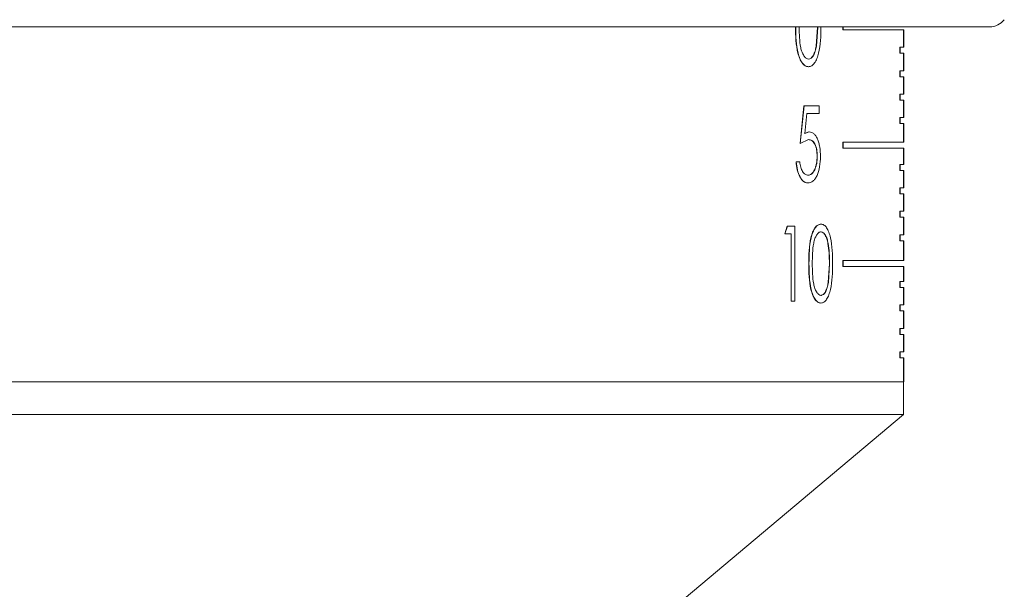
# Model space of a CAD drawing. Header units: inches. Extents: x -4.1 to 22.6, y -10.2 to 17.8.
# Tile 16 of 142: x -1.3 to 0.4, y -1.9 to -0.9. Entities that reach past the tile are written whole.
import ezdxf

# ---------------------------------------------------------------- set-up
doc = ezdxf.new("R2010")
doc.units = ezdxf.units.IN
doc.header["$MEASUREMENT"] = 0

msp = doc.modelspace()

# ---------------------------------------------------------------- linework, layer by layer
at = {"color": 7, "linetype": 'Continuous', "lineweight": 15}
for p, q in [((0.3336, -0.9421), (-2.3895, -0.9421)), ((0.045, -0.9743), (0.0472, -0.9429)), ((0.0454, -0.9743), (0.0476, -0.9429)), ((0.0894, -0.9472), (0.0894, -0.9421)), ((0.0898, -0.9472), (0.0894, -0.9472)), ((0.0898, -0.9421), (0.0898, -0.9472)), ((0.1909, -0.9472), (0.0898, -0.9472)), ((0.1905, -0.9762), (0.1905, -0.9472)), ((0.1909, -0.9472), (0.1909, -0.9762)), ((0.045, -0.9743), (0.0454, -0.9743)), ((0.1841, -0.9862), (0.1841, -0.9762)), ((0.1845, -0.9762), (0.1841, -0.9762)), ((0.1845, -0.9862), (0.1845, -0.9762)), ((0.1909, -0.9762), (0.1845, -0.9762)), ((0.032, -0.9957), (0.0324, -0.9957)), ((0.1845, -0.9862), (0.1841, -0.9862)), ((0.1909, -0.9862), (0.1845, -0.9862)), ((0.1905, -1.0152), (0.1905, -0.9862)), ((0.1909, -0.9862), (0.1909, -1.0152)), ((0.0322, -1.0086), (0.0318, -1.0086)), ((0.1841, -1.0252), (0.1841, -1.0152)), ((0.1845, -1.0152), (0.1841, -1.0152)), ((0.1845, -1.0252), (0.1845, -1.0152)), ((0.1909, -1.0152), (0.1845, -1.0152)), ((0.1845, -1.0252), (0.1841, -1.0252)), ((0.1909, -1.0252), (0.1845, -1.0252)), ((0.1905, -1.0542), (0.1905, -1.0252)), ((0.1909, -1.0252), (0.1909, -1.0542)), ((0.1841, -1.0642), (0.1841, -1.0542)), ((0.1845, -1.0542), (0.1841, -1.0542)), ((0.1845, -1.0642), (0.1841, -1.0642)), ((0.1845, -1.0642), (0.1845, -1.0542)), ((0.1909, -1.0542), (0.1845, -1.0542)), ((0.1909, -1.0642), (0.1845, -1.0642)), ((0.1905, -1.0932), (0.1905, -1.0642)), ((0.1909, -1.0642), (0.1909, -1.0932)), ((0.0181, -1.1363), (0.0246, -1.0738)), ((0.0184, -1.1363), (0.0249, -1.0738)), ((0.0246, -1.0738), (0.0249, -1.0738)), ((0.0498, -1.0738), (0.0249, -1.0738)), ((0.0498, -1.0738), (0.0498, -1.0866)), ((0.0293, -1.0866), (0.026, -1.1195)), ((0.0498, -1.0866), (0.0293, -1.0866)), ((0.1841, -1.1032), (0.1841, -1.0932)), ((0.1845, -1.0932), (0.1841, -1.0932)), ((0.1845, -1.1032), (0.1845, -1.0932)), ((0.1909, -1.0932), (0.1845, -1.0932)), ((0.1845, -1.1032), (0.1841, -1.1032)), ((0.1909, -1.1032), (0.1845, -1.1032)), ((0.1905, -1.1342), (0.1905, -1.1032)), ((0.1909, -1.1032), (0.1909, -1.1342)), ((0.0323, -1.1299), (0.0184, -1.1363)), ((0.0256, -1.1195), (0.0329, -1.117)), ((0.026, -1.1195), (0.0333, -1.117)), ((0.0319, -1.1299), (0.0323, -1.1299)), ((0.0329, -1.117), (0.0333, -1.117)), ((0.0181, -1.1363), (0.0184, -1.1363)), ((0.0894, -1.1442), (0.0894, -1.1342)), ((0.0898, -1.1342), (0.0894, -1.1342)), ((0.0898, -1.1442), (0.0894, -1.1442)), ((0.0898, -1.1342), (0.0898, -1.1442)), ((0.1909, -1.1342), (0.0898, -1.1342)), ((0.1909, -1.1442), (0.0898, -1.1442)), ((0.1905, -1.1712), (0.1905, -1.1442)), ((0.1909, -1.1442), (0.1909, -1.1712)), ((0.0465, -1.1575), (0.0468, -1.1575)), ((0.0114, -1.1667), (0.0118, -1.1667)), ((0.0176, -1.1667), (0.0118, -1.1667)), ((0.1841, -1.1812), (0.1841, -1.1712)), ((0.1845, -1.1712), (0.1841, -1.1712)), ((0.1845, -1.1812), (0.1845, -1.1712)), ((0.1909, -1.1712), (0.1845, -1.1712)), ((0.0312, -1.1892), (0.0315, -1.1892)), ((0.1845, -1.1812), (0.1841, -1.1812)), ((0.1909, -1.1812), (0.1845, -1.1812)), ((0.1905, -1.2102), (0.1905, -1.1812)), ((0.1909, -1.1812), (0.1909, -1.2102)), ((0.0308, -1.202), (0.0312, -1.202)), ((0.1841, -1.2202), (0.1841, -1.2102)), ((0.1845, -1.2102), (0.1841, -1.2102)), ((0.1845, -1.2202), (0.1845, -1.2102)), ((0.1909, -1.2102), (0.1845, -1.2102)), ((0.1845, -1.2202), (0.1841, -1.2202)), ((0.1909, -1.2202), (0.1845, -1.2202)), ((0.1905, -1.2492), (0.1905, -1.2202)), ((0.1909, -1.2202), (0.1909, -1.2492)), ((0.1841, -1.2592), (0.1841, -1.2492)), ((0.1845, -1.2492), (0.1841, -1.2492)), ((0.1845, -1.2592), (0.1841, -1.2592)), ((0.1845, -1.2592), (0.1845, -1.2492)), ((0.1909, -1.2492), (0.1845, -1.2492)), ((0.1909, -1.2592), (0.1845, -1.2592)), ((0.1905, -1.2882), (0.1905, -1.2592)), ((0.1909, -1.2592), (0.1909, -1.2882)), ((-0.0073, -1.2866), (-0.0033, -1.2738)), ((-0.007, -1.2866), (-0.003, -1.2738)), ((-0.003, -1.2738), (-0.0033, -1.2738)), ((0.0093, -1.2738), (-0.003, -1.2738)), ((0.0093, -1.2738), (0.0093, -1.3988)), ((0.0529, -1.2706), (0.0526, -1.2706)), ((-0.007, -1.2866), (-0.0073, -1.2866)), ((0.0034, -1.2866), (-0.007, -1.2866)), ((0.0031, -1.3988), (0.0031, -1.2866)), ((0.0034, -1.3988), (0.0034, -1.2866)), ((0.0528, -1.2834), (0.0531, -1.2834)), ((0.1841, -1.2982), (0.1841, -1.2882)), ((0.1845, -1.2882), (0.1841, -1.2882)), ((0.1845, -1.2982), (0.1845, -1.2882)), ((0.1909, -1.2882), (0.1845, -1.2882)), ((0.1845, -1.2982), (0.1841, -1.2982)), ((0.1909, -1.2982), (0.1845, -1.2982)), ((0.1905, -1.3312), (0.1905, -1.2982)), ((0.1909, -1.2982), (0.1909, -1.3312)), ((0.033, -1.3363), (0.0326, -1.3363)), ((0.0649, -1.3677), (0.067, -1.3363)), ((0.0652, -1.3677), (0.0673, -1.3363)), ((0.067, -1.3363), (0.0673, -1.3363)), ((0.0894, -1.3412), (0.0894, -1.3312)), ((0.0898, -1.3312), (0.0894, -1.3312)), ((0.0898, -1.3412), (0.0894, -1.3412)), ((0.0898, -1.3312), (0.0898, -1.3412)), ((0.1909, -1.3312), (0.0898, -1.3312)), ((0.1909, -1.3412), (0.0898, -1.3412)), ((0.1905, -1.3662), (0.1905, -1.3412)), ((0.1909, -1.3412), (0.1909, -1.3662)), ((0.0649, -1.3677), (0.0652, -1.3677)), ((0.1841, -1.3762), (0.1841, -1.3662)), ((0.1845, -1.3662), (0.1841, -1.3662)), ((0.1845, -1.3762), (0.1841, -1.3762)), ((0.1845, -1.3762), (0.1845, -1.3662)), ((0.1909, -1.3662), (0.1845, -1.3662)), ((0.1909, -1.3762), (0.1845, -1.3762)), ((0.1905, -1.4052), (0.1905, -1.3762)), ((0.1909, -1.3762), (0.1909, -1.4052)), ((0.0528, -1.3892), (0.0531, -1.3892)), ((0.0034, -1.3988), (0.0031, -1.3988)), ((0.0093, -1.3988), (0.0034, -1.3988)), ((0.0529, -1.402), (0.0526, -1.402)), ((0.1841, -1.4152), (0.1841, -1.4052)), ((0.1845, -1.4052), (0.1841, -1.4052)), ((0.1845, -1.4152), (0.1845, -1.4052)), ((0.1909, -1.4052), (0.1845, -1.4052)), ((0.1845, -1.4152), (0.1841, -1.4152)), ((0.1909, -1.4152), (0.1845, -1.4152)), ((0.1905, -1.4442), (0.1905, -1.4152)), ((0.1909, -1.4152), (0.1909, -1.4442)), ((0.1841, -1.4542), (0.1841, -1.4442)), ((0.1845, -1.4442), (0.1841, -1.4442)), ((0.1845, -1.4542), (0.1841, -1.4542)), ((0.1845, -1.4542), (0.1845, -1.4442)), ((0.1909, -1.4442), (0.1845, -1.4442)), ((0.1909, -1.4542), (0.1845, -1.4542)), ((0.1905, -1.4832), (0.1905, -1.4542)), ((0.1909, -1.4542), (0.1909, -1.4832)), ((0.1841, -1.4932), (0.1841, -1.4832)), ((0.1845, -1.4832), (0.1841, -1.4832)), ((0.1845, -1.4932), (0.1845, -1.4832)), ((0.1909, -1.4832), (0.1845, -1.4832)), ((0.1845, -1.4932), (0.1841, -1.4932)), ((0.1909, -1.4932), (0.1845, -1.4932)), ((0.1905, -1.5332), (0.1905, -1.4932)), ((0.1909, -1.4932), (0.1909, -1.5332)), ((-2.2465, -1.5332), (0.1905, -1.5332)), ((-2.2465, -1.5332), (0.1647, -1.5332)), ((0.1647, -1.5332), (0.1905, -1.5332)), ((0.1905, -1.5876), (0.1905, -1.5332)), ((0.1909, -1.5332), (0.1905, -1.5332)), ((0.1647, -1.5876), (-2.2465, -1.5876)), ((-0.3405, -2.0332), (0.1905, -1.5876)), ((0.1905, -1.5876), (0.1647, -1.5876))]:
    msp.add_line(p, q, dxfattribs=at)
msp.add_arc((0.3336, -0.9111), 0.031, 270, 321.9974, dxfattribs=at)
for points, knots in [([(0.0318, -1.0086), (0.03, -1.0083), (0.0264, -1.0077), (0.0214, -1.0027), (0.0173, -0.9953), (0.0133, -0.9828), (0.0109, -0.9648), (0.0107, -0.9502), (0.0106, -0.9429)], [0, 0, 0, 0, 0.124553, 0.250296, 0.373441, 0.498421, 0.749152, 1, 1, 1, 1]), ([(0.0322, -1.0086), (0.0304, -1.0083), (0.0268, -1.0077), (0.0217, -1.0027), (0.0176, -0.9952), (0.0136, -0.9828), (0.0112, -0.9648), (0.011, -0.9502), (0.0109, -0.9429)], [0, 0, 0, 0, 0.124579, 0.250341, 0.374068, 0.498472, 0.74918, 1, 1, 1, 1]), ([(0.0168, -0.9429), (0.0168, -0.9486), (0.0169, -0.96), (0.0184, -0.9742), (0.0212, -0.9843), (0.0243, -0.9905), (0.0281, -0.9948), (0.031, -0.9954), (0.0324, -0.9957)], [0, 0, 0, 0, 0.25057, 0.500325, 0.625387, 0.750293, 0.875207, 1, 1, 1, 1]), ([(0.0528, -0.9429), (0.0527, -0.9503), (0.0526, -0.9649), (0.0501, -0.9829), (0.0464, -0.9953), (0.0425, -1.0027), (0.0376, -1.0077), (0.034, -1.0083), (0.0322, -1.0086)], [0, 0, 0, 0, 0.250469, 0.500058, 0.625158, 0.750121, 0.875057, 1, 1, 1, 1]), ([(0.032, -0.9957), (0.0335, -0.9954), (0.0365, -0.9947), (0.0404, -0.9898), (0.0433, -0.9828), (0.0444, -0.9772), (0.045, -0.9743)], [0, 0, 0, 0, 0.24842, 0.500974, 0.746934, 1, 1, 1, 1]), ([(0.0324, -0.9957), (0.0339, -0.9954), (0.0369, -0.9947), (0.0408, -0.9898), (0.0437, -0.9828), (0.0448, -0.9772), (0.0454, -0.9743)], [0, 0, 0, 0, 0.248451, 0.50102, 0.746967, 1, 1, 1, 1]), ([(0.0465, -1.1575), (0.0463, -1.1536), (0.0461, -1.1478), (0.0442, -1.1411), (0.0424, -1.1368), (0.0401, -1.1335), (0.0367, -1.1305), (0.0338, -1.1301), (0.0319, -1.1299)], [0, 0, 0, 0, 0.249209, 0.37437, 0.49959, 0.624754, 0.750004, 1, 1, 1, 1]), ([(0.0468, -1.1575), (0.0467, -1.1536), (0.0464, -1.1478), (0.0446, -1.1411), (0.0427, -1.1368), (0.0404, -1.1335), (0.037, -1.1305), (0.0342, -1.1301), (0.0323, -1.1299)], [0, 0, 0, 0, 0.249168, 0.374318, 0.499535, 0.624704, 0.749967, 1, 1, 1, 1]), ([(0.0333, -1.117), (0.0359, -1.1175), (0.0398, -1.1182), (0.0443, -1.1234), (0.0471, -1.1287), (0.0494, -1.135), (0.0516, -1.1446), (0.0519, -1.1526), (0.0521, -1.1579)], [0, 0, 0, 0, 0.249429, 0.3726903, 0.4998958, 0.6256203, 0.7503328, 1, 1, 1, 1]), ([(0.0312, -1.1892), (0.0332, -1.1887), (0.0373, -1.1879), (0.0416, -1.1816), (0.0441, -1.1753), (0.046, -1.1679), (0.0463, -1.1616), (0.0465, -1.1575)], [0, 0, 0, 0, 0.249715, 0.499396, 0.626601, 0.750257, 1, 1, 1, 1]), ([(0.0521, -1.1579), (0.0518, -1.1637), (0.0513, -1.1753), (0.0475, -1.188), (0.0433, -1.1953), (0.0383, -1.2007), (0.034, -1.2015), (0.0312, -1.202)], [0, 0, 0, 0, 0.250218, 0.499409, 0.624041, 0.749279, 1, 1, 1, 1]), ([(0.0315, -1.1892), (0.0336, -1.1887), (0.0377, -1.1879), (0.0419, -1.1816), (0.0445, -1.1753), (0.0464, -1.1679), (0.0467, -1.1616), (0.0468, -1.1575)], [0, 0, 0, 0, 0.249753, 0.49945, 0.626673, 0.750295, 1, 1, 1, 1]), ([(0.0308, -1.202), (0.0285, -1.2016), (0.0249, -1.201), (0.0206, -1.1965), (0.0167, -1.1906), (0.013, -1.1808), (0.012, -1.1714), (0.0114, -1.1667)], [0, 0, 0, 0, 0.249669, 0.374959, 0.500259, 0.749943, 1, 1, 1, 1]), ([(0.0312, -1.202), (0.0288, -1.2016), (0.0252, -1.201), (0.0209, -1.1965), (0.0171, -1.1906), (0.0133, -1.1808), (0.0123, -1.1714), (0.0118, -1.1667)], [0, 0, 0, 0, 0.249705, 0.375007, 0.500311, 0.74998, 1, 1, 1, 1]), ([(0.0176, -1.1667), (0.018, -1.1699), (0.0187, -1.1746), (0.0206, -1.1799), (0.023, -1.1843), (0.0267, -1.1882), (0.0299, -1.1889), (0.0315, -1.1892)], [0, 0, 0, 0, 0.249919, 0.375092, 0.500341, 0.750165, 1, 1, 1, 1]), ([(0.0326, -1.3363), (0.0327, -1.329), (0.0329, -1.3145), (0.0351, -1.2964), (0.0389, -1.2839), (0.0428, -1.2765), (0.0475, -1.2715), (0.0509, -1.2709), (0.0526, -1.2706)], [0, 0, 0, 0, 0.250557, 0.500198, 0.625616, 0.75022, 0.875118, 1, 1, 1, 1]), ([(0.033, -1.3363), (0.0331, -1.329), (0.0332, -1.3145), (0.0354, -1.2964), (0.0392, -1.2839), (0.0431, -1.2765), (0.0479, -1.2715), (0.0512, -1.2709), (0.0529, -1.2706)], [0, 0, 0, 0, 0.250528, 0.500147, 0.625563, 0.750175, 0.875092, 1, 1, 1, 1]), ([(0.0529, -1.2706), (0.0546, -1.2709), (0.058, -1.2714), (0.0625, -1.2764), (0.0662, -1.2838), (0.0697, -1.2962), (0.072, -1.3143), (0.0721, -1.329), (0.0722, -1.3363)], [0, 0, 0, 0, 0.124929, 0.249845, 0.371188, 0.499922, 0.749536, 1, 1, 1, 1]), ([(0.0531, -1.2834), (0.0525, -1.2835), (0.0511, -1.2836), (0.0485, -1.2851), (0.0456, -1.2885), (0.0427, -1.2947), (0.04, -1.3048), (0.0386, -1.3192), (0.0385, -1.3306), (0.0385, -1.3363)], [0, 0, 0, 0, 0.06263, 0.125194, 0.250097, 0.368772, 0.499965, 0.749575, 1, 1, 1, 1]), ([(0.067, -1.3363), (0.0667, -1.3247), (0.0664, -1.3101), (0.0628, -1.2949), (0.0601, -1.2887), (0.0567, -1.2843), (0.0541, -1.2837), (0.0528, -1.2834)], [0, 0, 0, 0, 0.499129, 0.626068, 0.749472, 0.876084, 1, 1, 1, 1]), ([(0.0673, -1.3363), (0.0671, -1.3247), (0.0668, -1.3101), (0.0632, -1.2949), (0.0605, -1.2887), (0.0571, -1.2843), (0.0544, -1.2837), (0.0531, -1.2834)], [0, 0, 0, 0, 0.49908, 0.626016, 0.749427, 0.876057, 1, 1, 1, 1]), ([(0.0526, -1.402), (0.0509, -1.4017), (0.0475, -1.4011), (0.0428, -1.3961), (0.0389, -1.3887), (0.0351, -1.3762), (0.0329, -1.3582), (0.0327, -1.3436), (0.0326, -1.3363)], [0, 0, 0, 0, 0.124553, 0.250296, 0.373441, 0.498421, 0.749152, 1, 1, 1, 1]), ([(0.0529, -1.402), (0.0513, -1.4017), (0.0479, -1.4011), (0.0431, -1.3961), (0.0393, -1.3887), (0.0355, -1.3762), (0.0332, -1.3582), (0.0331, -1.3436), (0.033, -1.3363)], [0, 0, 0, 0, 0.124579, 0.250341, 0.374068, 0.498472, 0.74918, 1, 1, 1, 1]), ([(0.0385, -1.3363), (0.0385, -1.342), (0.0386, -1.3534), (0.04, -1.3676), (0.0426, -1.3778), (0.0455, -1.3839), (0.0491, -1.3883), (0.0518, -1.3889), (0.0531, -1.3892)], [0, 0, 0, 0, 0.25057, 0.500325, 0.625387, 0.750293, 0.875207, 1, 1, 1, 1]), ([(0.0722, -1.3363), (0.0721, -1.3437), (0.072, -1.3584), (0.0697, -1.3763), (0.0662, -1.3887), (0.0625, -1.3961), (0.058, -1.4011), (0.0546, -1.4017), (0.0529, -1.402)], [0, 0, 0, 0, 0.250469, 0.500058, 0.625158, 0.750121, 0.875057, 1, 1, 1, 1]), ([(0.0528, -1.3892), (0.0542, -1.3888), (0.057, -1.3882), (0.0606, -1.3833), (0.0633, -1.3763), (0.0644, -1.3706), (0.0649, -1.3677)], [0, 0, 0, 0, 0.24842, 0.500974, 0.746934, 1, 1, 1, 1]), ([(0.0531, -1.3892), (0.0545, -1.3888), (0.0573, -1.3882), (0.061, -1.3833), (0.0637, -1.3763), (0.0647, -1.3706), (0.0652, -1.3677)], [0, 0, 0, 0, 0.248451, 0.50102, 0.746967, 1, 1, 1, 1])]:
    msp.add_open_spline(points, degree=3, knots=knots, dxfattribs=at)

doc.saveas('drawing.dxf')
